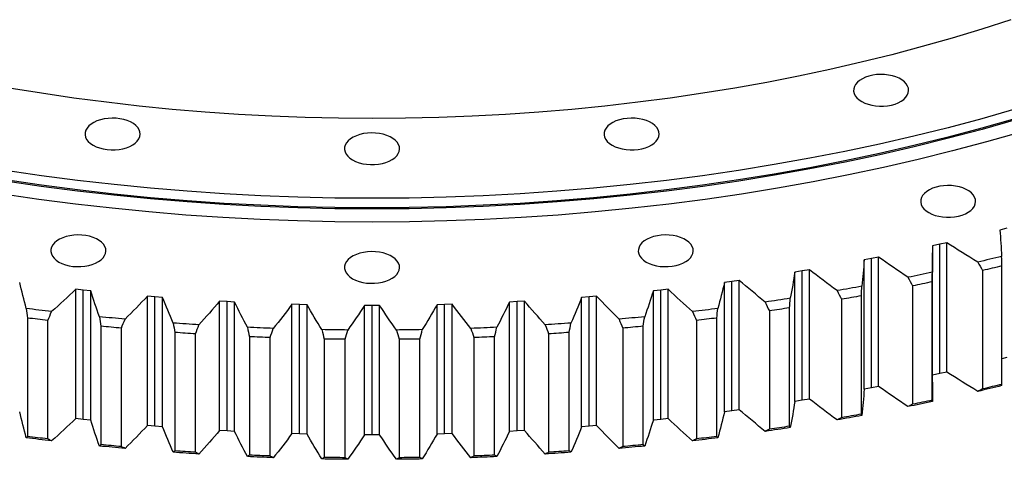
# Model space of a CAD drawing. Header units: millimetres. Extents: x 185 to 11179, y 22946 to 31910.
# Tile 13 of 16: x 7202 to 7792, y 26905 to 27168. Entities that reach past the tile are written whole.
import ezdxf

# ---------------------------------------------------------------- set-up
doc = ezdxf.new("R2010")
doc.units = ezdxf.units.MM
doc.header["$LTSCALE"] = 50

msp = doc.modelspace()

# ---------------------------------------------------------------- linework, layer by layer
at = {"color": 7, "linetype": 'Continuous', "lineweight": 25}
for p, q in [((7793.75, 27043.25), (7789.58, 27042.21)), ((7753.54, 27033.64), (7749.3, 27032.71)), ((7757.76, 27034.61), (7753.54, 27033.64)), ((7753.54, 26956.07), (7753.54, 27033.64)), ((7757.76, 26957.03), (7757.76, 27034.61)), ((7712.61, 27025.11), (7708.29, 27024.29)), ((7708.29, 26946.72), (7708.29, 27024.29)), ((7716.9, 27025.96), (7712.61, 27025.11)), ((7712.61, 26947.54), (7712.61, 27025.11)), ((7716.9, 26948.39), (7716.9, 27025.96)), ((7749.32, 26951), (7749.32, 27028.57)), ((7675.39, 27018.41), (7671.04, 27017.68)), ((7675.39, 26940.84), (7675.39, 27018.41)), ((7779.28, 27017.92), (7779.28, 26946.88)), ((7790.8, 26949.64), (7790.8, 27020.67)), ((7633.33, 27011.98), (7628.92, 27011.36)), ((7633.33, 26934.41), (7633.33, 27011.98)), ((7671.04, 27017.68), (7666.66, 27016.98)), ((7666.66, 26939.41), (7666.66, 27016.98)), ((7671.04, 26940.11), (7671.04, 27017.68)), ((7240.13, 27006.18), (7235.68, 27006.68)), ((7235.68, 26929.11), (7235.68, 27006.68)), ((7244.6, 27005.71), (7240.13, 27006.18)), ((7240.13, 26928.61), (7240.13, 27006.18)), ((7586.33, 27006.18), (7581.87, 27005.71)), ((7590.79, 27006.68), (7586.33, 27006.18)), ((7586.33, 26928.61), (7586.33, 27006.18)), ((7590.79, 26929.11), (7590.79, 27006.68)), ((7628.92, 27011.36), (7624.49, 27010.78)), ((7624.49, 26933.21), (7624.49, 27010.78)), ((7628.92, 26933.79), (7628.92, 27011.36)), ((7737.32, 27008.71), (7737.32, 26937.67)), ((7749.05, 26940.12), (7749.05, 27011.16)), ((7244.6, 26928.14), (7244.6, 27005.71)), ((7283.08, 27002.13), (7278.59, 27002.51)), ((7278.59, 26924.94), (7278.59, 27002.51)), ((7287.58, 27001.79), (7283.08, 27002.13)), ((7283.08, 26924.56), (7283.08, 27002.13)), ((7287.58, 26924.22), (7287.58, 27001.79)), ((7543.38, 27002.13), (7538.88, 27001.79)), ((7538.88, 26924.22), (7538.88, 27001.79)), ((7547.87, 27002.51), (7543.38, 27002.13)), ((7543.38, 26924.56), (7543.38, 27002.13)), ((7547.87, 26924.94), (7547.87, 27002.51)), ((7581.87, 26928.14), (7581.87, 27005.71)), ((7694.68, 27000.64), (7694.68, 26929.6)), ((7706.59, 26931.73), (7706.59, 27002.77)), ((7326.31, 26999.24), (7321.8, 26999.5)), ((7321.8, 26921.93), (7321.8, 26999.5)), ((7330.83, 26999.01), (7326.31, 26999.24)), ((7326.31, 26921.67), (7326.31, 26999.24)), ((7330.83, 26921.44), (7330.83, 26999.01)), ((7369.73, 26997.5), (7365.19, 26997.64)), ((7365.19, 26920.07), (7365.19, 26997.64)), ((7374.26, 26997.4), (7369.73, 26997.5)), ((7369.73, 26919.93), (7369.73, 26997.5)), ((7374.26, 26919.82), (7374.26, 26997.4)), ((7413.23, 26996.92), (7408.69, 26996.94)), ((7408.69, 26919.36), (7408.69, 26996.94)), ((7417.77, 26996.94), (7413.23, 26996.92)), ((7413.23, 26919.35), (7413.23, 26996.92)), ((7417.77, 26919.36), (7417.77, 26996.94)), ((7456.74, 26997.5), (7452.2, 26997.4)), ((7452.2, 26919.82), (7452.2, 26997.4)), ((7461.27, 26997.64), (7456.74, 26997.5)), ((7456.74, 26919.93), (7456.74, 26997.5)), ((7461.27, 26920.07), (7461.27, 26997.64)), ((7500.15, 26999.24), (7495.63, 26999.01)), ((7495.63, 26921.44), (7495.63, 26999.01)), ((7504.67, 26999.5), (7500.15, 26999.24)), ((7500.15, 26921.67), (7500.15, 26999.24)), ((7504.67, 26921.93), (7504.67, 26999.5)), ((7663.5, 26924.48), (7663.5, 26995.52)), ((7206.59, 26989.42), (7206.59, 26918.38)), ((7619.87, 26918.38), (7619.87, 26989.42)), ((7651.43, 26993.71), (7651.43, 26922.67)), ((7218.8, 26916.9), (7218.8, 26987.94)), ((7250.66, 26984.5), (7250.66, 26913.46)), ((7262.97, 26912.3), (7262.97, 26983.34)), ((7563.5, 26983.34), (7563.5, 26912.3)), ((7575.81, 26913.46), (7575.81, 26984.5)), ((7607.67, 26987.94), (7607.67, 26916.9)), ((7295.07, 26980.75), (7295.07, 26909.71)), ((7307.46, 26908.89), (7307.46, 26979.92)), ((7339.74, 26978.2), (7339.74, 26907.16)), ((7352.18, 26906.66), (7352.18, 26977.7)), ((7384.56, 26976.83), (7384.56, 26905.8)), ((7397.03, 26905.63), (7397.03, 26976.67)), ((7429.44, 26976.67), (7429.44, 26905.63)), ((7441.91, 26905.8), (7441.91, 26976.83)), ((7474.29, 26977.7), (7474.29, 26906.66)), ((7486.73, 26907.16), (7486.73, 26978.2)), ((7519.01, 26979.92), (7519.01, 26908.89)), ((7531.4, 26909.71), (7531.4, 26980.75)), ((7793.75, 26965.68), (7790.8, 26964.95)), ((7753.54, 26956.07), (7749.32, 26955.15)), ((7757.76, 26957.03), (7753.54, 26956.07)), ((7712.61, 26947.54), (7708.29, 26946.72)), ((7716.9, 26948.39), (7712.61, 26947.54)), ((7671.04, 26940.11), (7666.66, 26939.41)), ((7675.39, 26940.84), (7671.04, 26940.11)), ((7628.92, 26933.79), (7624.49, 26933.21)), ((7633.33, 26934.41), (7628.92, 26933.79)), ((7240.13, 26928.61), (7235.68, 26929.11)), ((7244.6, 26928.14), (7240.13, 26928.61)), ((7283.08, 26924.56), (7278.59, 26924.94)), ((7287.58, 26924.22), (7283.08, 26924.56)), ((7543.38, 26924.56), (7538.88, 26924.22)), ((7547.87, 26924.94), (7543.38, 26924.56)), ((7586.33, 26928.61), (7581.87, 26928.14)), ((7590.79, 26929.11), (7586.33, 26928.61)), ((7326.31, 26921.67), (7321.8, 26921.93)), ((7330.83, 26921.44), (7326.31, 26921.67)), ((7369.73, 26919.93), (7365.19, 26920.07)), ((7374.26, 26919.82), (7369.73, 26919.93)), ((7413.23, 26919.35), (7408.69, 26919.36)), ((7417.77, 26919.36), (7413.23, 26919.35)), ((7456.74, 26919.93), (7452.2, 26919.82)), ((7461.27, 26920.07), (7456.74, 26919.93)), ((7500.15, 26921.67), (7495.63, 26921.44)), ((7504.67, 26921.93), (7500.15, 26921.67))]:
    msp.add_line(p, q, dxfattribs=at)
at = {"color": 7, "linetype": 'Continuous', "lineweight": 25, "flags": 128}
for points in [[(7796.23, 27168.41), (7778.74, 27162.75), (7760.99, 27157.36), (7743.01, 27152.24), (7724.79, 27147.39), (7706.37, 27142.82), (7687.74, 27138.53), (7668.93, 27134.53), (7649.94, 27130.8), (7630.79, 27127.37), (7611.49, 27124.23), (7592.05, 27121.38), (7572.49, 27118.83), (7552.83, 27116.57), (7533.06, 27114.61), (7513.22, 27112.95), (7493.3, 27111.58), (7473.33, 27110.53), (7453.32, 27109.77), (7433.29, 27109.31), (7413.23, 27109.16), (7393.18, 27109.31), (7373.14, 27109.77), (7353.13, 27110.53), (7333.16, 27111.58), (7313.25, 27112.95), (7293.4, 27114.61), (7273.64, 27116.57), (7253.97, 27118.83), (7234.41, 27121.38), (7214.98, 27124.23), (7195.68, 27127.37)], [(7706.76, 27119.29), (7708.58, 27118.38), (7710.61, 27117.63), (7712.81, 27117.06), (7715.13, 27116.69), (7717.52, 27116.51), (7719.93, 27116.54), (7722.3, 27116.76), (7724.6, 27117.19), (7726.76, 27117.8), (7728.74, 27118.59), (7730.51, 27119.54), (7732.02, 27120.62), (7733.23, 27121.82), (7734.13, 27123.11), (7734.7, 27124.46), (7734.92, 27125.85), (7734.79, 27127.24), (7734.31, 27128.6), (7733.49, 27129.91), (7732.35, 27131.13), (7730.91, 27132.25), (7729.21, 27133.23), (7727.28, 27134.06), (7725.15, 27134.72), (7722.89, 27135.19), (7720.53, 27135.47), (7718.12, 27135.55), (7715.72, 27135.42), (7713.38, 27135.09), (7711.15, 27134.57), (7709.07, 27133.87), (7707.19, 27133), (7705.55, 27131.98), (7704.18, 27130.84), (7703.12, 27129.59), (7702.39, 27128.26), (7701.99, 27126.89), (7701.95, 27125.5), (7702.26, 27124.12), (7702.91, 27122.78), (7703.89, 27121.51), (7705.18, 27120.34), (7706.76, 27119.29)], [(7798.67, 27114.67), (7778.74, 27108.99), (7758.55, 27103.62), (7738.13, 27098.56), (7717.49, 27093.8), (7696.64, 27089.36), (7675.59, 27085.24), (7654.36, 27081.43), (7632.97, 27077.95), (7611.43, 27074.79), (7589.75, 27071.96), (7567.95, 27069.45), (7546.05, 27067.28), (7524.05, 27065.44), (7501.98, 27063.93), (7479.85, 27062.76), (7457.67, 27061.92), (7435.46, 27061.42), (7413.23, 27061.25), (7391.01, 27061.42), (7368.8, 27061.92), (7346.62, 27062.76), (7324.49, 27063.93), (7302.42, 27065.44), (7280.42, 27067.28), (7258.52, 27069.45), (7236.72, 27071.96), (7215.04, 27074.79), (7193.5, 27077.95)], [(7798.9, 27108.29), (7778.95, 27102.61), (7758.76, 27097.23), (7738.32, 27092.16), (7717.67, 27087.41), (7696.8, 27082.96), (7675.74, 27078.84), (7654.5, 27075.03), (7633.1, 27071.54), (7611.55, 27068.38), (7589.85, 27065.55), (7568.04, 27063.05), (7546.12, 27060.87), (7524.12, 27059.03), (7502.03, 27057.52), (7479.88, 27056.35), (7457.69, 27055.51), (7435.47, 27055), (7413.23, 27054.83), (7391, 27055), (7368.77, 27055.51), (7346.58, 27056.35), (7324.44, 27057.52), (7302.35, 27059.03), (7280.34, 27060.87), (7258.42, 27063.05), (7236.61, 27065.55), (7214.92, 27068.38), (7193.37, 27071.54)], [(7798.67, 27108.95), (7778.74, 27103.28), (7758.55, 27097.9), (7738.13, 27092.84), (7717.49, 27088.08), (7696.64, 27083.64), (7675.59, 27079.52), (7654.36, 27075.71), (7632.97, 27072.23), (7611.43, 27069.07), (7589.75, 27066.24), (7567.95, 27063.74), (7546.05, 27061.57), (7524.05, 27059.72), (7501.98, 27058.22), (7479.85, 27057.04), (7457.67, 27056.2), (7435.46, 27055.7), (7413.23, 27055.53), (7391.01, 27055.7), (7368.8, 27056.2), (7346.62, 27057.04), (7324.49, 27058.22), (7302.42, 27059.72), (7280.42, 27061.57), (7258.52, 27063.74), (7236.72, 27066.24), (7215.04, 27069.07), (7193.5, 27072.23)], [(7245.98, 27093.09), (7247.81, 27092.18), (7249.84, 27091.43), (7252.04, 27090.87), (7254.36, 27090.49), (7256.75, 27090.31), (7259.15, 27090.34), (7261.53, 27090.57), (7263.82, 27090.99), (7265.99, 27091.6), (7267.97, 27092.39), (7269.73, 27093.34), (7271.24, 27094.42), (7272.46, 27095.62), (7273.36, 27096.91), (7273.93, 27098.26), (7274.15, 27099.65), (7274.01, 27101.04), (7273.53, 27102.4), (7272.71, 27103.71), (7271.57, 27104.93), (7270.14, 27106.05), (7268.43, 27107.03), (7266.5, 27107.86), (7264.38, 27108.52), (7262.11, 27108.99), (7259.75, 27109.27), (7257.35, 27109.35), (7254.95, 27109.22), (7252.61, 27108.89), (7250.37, 27108.37), (7248.3, 27107.67), (7246.42, 27106.8), (7244.78, 27105.78), (7243.41, 27104.64), (7242.35, 27103.39), (7241.61, 27102.06), (7241.22, 27100.69), (7241.17, 27099.3), (7241.48, 27097.92), (7242.13, 27096.58), (7243.12, 27095.31), (7244.41, 27094.14), (7245.98, 27093.09)], [(7557.15, 27093.09), (7558.97, 27092.18), (7561.01, 27091.43), (7563.21, 27090.87), (7565.53, 27090.49), (7567.91, 27090.31), (7570.32, 27090.34), (7572.7, 27090.57), (7574.99, 27090.99), (7577.16, 27091.6), (7579.14, 27092.39), (7580.9, 27093.34), (7582.41, 27094.42), (7583.63, 27095.62), (7584.53, 27096.91), (7585.1, 27098.26), (7585.32, 27099.65), (7585.18, 27101.04), (7584.7, 27102.4), (7583.88, 27103.71), (7582.74, 27104.93), (7581.31, 27106.05), (7579.6, 27107.03), (7577.67, 27107.86), (7575.55, 27108.52), (7573.28, 27108.99), (7570.92, 27109.27), (7568.52, 27109.35), (7566.12, 27109.22), (7563.78, 27108.89), (7561.54, 27108.37), (7559.46, 27107.67), (7557.58, 27106.8), (7555.94, 27105.78), (7554.58, 27104.64), (7553.52, 27103.39), (7552.78, 27102.06), (7552.39, 27100.69), (7552.34, 27099.3), (7552.65, 27097.92), (7553.3, 27096.58), (7554.28, 27095.31), (7555.58, 27094.14), (7557.15, 27093.09)], [(7801.62, 27100.79), (7781.54, 27095.07), (7761.2, 27089.66), (7740.62, 27084.55), (7719.82, 27079.76), (7698.81, 27075.29), (7677.6, 27071.13), (7656.21, 27067.3), (7634.65, 27063.79), (7612.95, 27060.61), (7591.1, 27057.75), (7569.14, 27055.23), (7547.06, 27053.04), (7524.9, 27051.19), (7502.66, 27049.67), (7480.36, 27048.48), (7458.01, 27047.64), (7435.63, 27047.13), (7413.23, 27046.96), (7390.84, 27047.13), (7368.46, 27047.64), (7346.11, 27048.48), (7323.81, 27049.67), (7301.57, 27051.19), (7279.4, 27053.04), (7257.33, 27055.23), (7235.37, 27057.75), (7213.52, 27060.61), (7191.81, 27063.79)], [(7401.57, 27084.24), (7403.39, 27083.33), (7405.42, 27082.59), (7407.62, 27082.02), (7409.94, 27081.64), (7412.33, 27081.47), (7414.74, 27081.49), (7417.11, 27081.72), (7419.41, 27082.14), (7421.57, 27082.76), (7423.55, 27083.55), (7425.32, 27084.49), (7426.83, 27085.58), (7428.04, 27086.78), (7428.94, 27088.07), (7429.51, 27089.42), (7429.73, 27090.8), (7429.6, 27092.19), (7429.12, 27093.55), (7428.3, 27094.86), (7427.16, 27096.09), (7425.72, 27097.2), (7424.02, 27098.19), (7422.09, 27099.02), (7419.96, 27099.67), (7417.7, 27100.15), (7415.34, 27100.42), (7412.93, 27100.5), (7410.53, 27100.37), (7408.19, 27100.05), (7405.96, 27099.53), (7403.88, 27098.82), (7402, 27097.95), (7400.36, 27096.94), (7398.99, 27095.79), (7397.93, 27094.54), (7397.2, 27093.22), (7396.8, 27091.85), (7396.76, 27090.46), (7397.07, 27089.08), (7397.72, 27087.74), (7398.7, 27086.47), (7399.99, 27085.29), (7401.57, 27084.24)], [(7746.94, 27052.67), (7748.76, 27051.76), (7750.79, 27051.02), (7752.99, 27050.45), (7755.31, 27050.07), (7757.7, 27049.9), (7760.11, 27049.92), (7762.49, 27050.15), (7764.78, 27050.57), (7766.94, 27051.19), (7768.93, 27051.97), (7770.69, 27052.92), (7772.2, 27054.01), (7773.42, 27055.21), (7774.32, 27056.5), (7774.88, 27057.85), (7775.1, 27059.23), (7774.97, 27060.62), (7774.49, 27061.98), (7773.67, 27063.29), (7772.53, 27064.52), (7771.09, 27065.63), (7769.39, 27066.62), (7767.46, 27067.44), (7765.34, 27068.1), (7763.07, 27068.58), (7760.71, 27068.85), (7758.3, 27068.93), (7755.91, 27068.8), (7753.56, 27068.48), (7751.33, 27067.96), (7749.25, 27067.25), (7747.37, 27066.38), (7745.73, 27065.36), (7744.37, 27064.22), (7743.3, 27062.97), (7742.57, 27061.65), (7742.17, 27060.27), (7742.13, 27058.88), (7742.44, 27057.51), (7743.09, 27056.17), (7744.07, 27054.9), (7745.36, 27053.72), (7746.94, 27052.67)], [(7225.5, 27023.02), (7227.32, 27022.11), (7229.35, 27021.37), (7231.55, 27020.8), (7233.87, 27020.42), (7236.26, 27020.25), (7238.67, 27020.27), (7241.05, 27020.5), (7243.34, 27020.93), (7245.5, 27021.54), (7247.49, 27022.33), (7249.25, 27023.27), (7250.76, 27024.36), (7251.97, 27025.56), (7252.88, 27026.85), (7253.44, 27028.2), (7253.66, 27029.58), (7253.53, 27030.97), (7253.05, 27032.34), (7252.23, 27033.64), (7251.09, 27034.87), (7249.65, 27035.98), (7247.95, 27036.97), (7246.02, 27037.8), (7243.89, 27038.46), (7241.63, 27038.93), (7239.27, 27039.21), (7236.86, 27039.28), (7234.46, 27039.15), (7232.12, 27038.83), (7229.89, 27038.31), (7227.81, 27037.6), (7225.93, 27036.73), (7224.29, 27035.72), (7222.93, 27034.57), (7221.86, 27033.32), (7221.13, 27032), (7220.73, 27030.63), (7220.69, 27029.24), (7221, 27027.86), (7221.65, 27026.52), (7222.63, 27025.25), (7223.92, 27024.08), (7225.5, 27023.02)], [(7577.64, 27023.02), (7579.46, 27022.11), (7581.49, 27021.37), (7583.69, 27020.8), (7586.01, 27020.42), (7588.4, 27020.25), (7590.81, 27020.27), (7593.18, 27020.5), (7595.48, 27020.93), (7597.64, 27021.54), (7599.62, 27022.33), (7601.39, 27023.27), (7602.9, 27024.36), (7604.11, 27025.56), (7605.01, 27026.85), (7605.58, 27028.2), (7605.8, 27029.58), (7605.67, 27030.97), (7605.19, 27032.34), (7604.37, 27033.64), (7603.23, 27034.87), (7601.79, 27035.98), (7600.09, 27036.97), (7598.15, 27037.8), (7596.03, 27038.46), (7593.77, 27038.93), (7591.41, 27039.21), (7589, 27039.28), (7586.6, 27039.15), (7584.26, 27038.83), (7582.03, 27038.31), (7579.95, 27037.6), (7578.07, 27036.73), (7576.43, 27035.72), (7575.06, 27034.57), (7574, 27033.32), (7573.27, 27032), (7572.87, 27030.63), (7572.83, 27029.24), (7573.13, 27027.86), (7573.79, 27026.52), (7574.77, 27025.25), (7576.06, 27024.08), (7577.64, 27023.02)], [(7401.57, 27013.01), (7403.39, 27012.1), (7405.42, 27011.36), (7407.62, 27010.79), (7409.94, 27010.41), (7412.33, 27010.24), (7414.74, 27010.26), (7417.11, 27010.49), (7419.41, 27010.91), (7421.57, 27011.53), (7423.55, 27012.32), (7425.32, 27013.26), (7426.83, 27014.35), (7428.04, 27015.55), (7428.94, 27016.84), (7429.51, 27018.19), (7429.73, 27019.57), (7429.6, 27020.96), (7429.12, 27022.32), (7428.3, 27023.63), (7427.16, 27024.86), (7425.72, 27025.97), (7424.02, 27026.96), (7422.09, 27027.79), (7419.96, 27028.44), (7417.7, 27028.92), (7415.34, 27029.19), (7412.93, 27029.27), (7410.53, 27029.14), (7408.19, 27028.82), (7405.96, 27028.3), (7403.88, 27027.59), (7402, 27026.72), (7400.36, 27025.71), (7398.99, 27024.56), (7397.93, 27023.31), (7397.2, 27021.99), (7396.8, 27020.62), (7396.76, 27019.23), (7397.07, 27017.85), (7397.72, 27016.51), (7398.7, 27015.24), (7399.99, 27014.06), (7401.57, 27013.01)], [(7790.69, 27026.42), (7788.9, 27025.98), (7787.11, 27025.55), (7785.31, 27025.12), (7783.52, 27024.69), (7781.72, 27024.26), (7779.92, 27023.83), (7778.12, 27023.41), (7776.32, 27022.98)], [(7790.8, 27020.67), (7789.37, 27020.33), (7787.93, 27019.98), (7786.49, 27019.63), (7785.05, 27019.29), (7783.61, 27018.94), (7782.17, 27018.6), (7780.72, 27018.26), (7779.28, 27017.92)], [(7749.14, 27016.9), (7747.32, 27016.52), (7745.49, 27016.13), (7743.66, 27015.75), (7741.84, 27015.36), (7740.01, 27014.98), (7738.18, 27014.61), (7736.35, 27014.23), (7734.51, 27013.86)], [(7706.87, 27008.51), (7705.02, 27008.17), (7703.17, 27007.83), (7701.31, 27007.5), (7699.46, 27007.16), (7697.6, 27006.83), (7695.74, 27006.5), (7693.88, 27006.18), (7692.02, 27005.85)], [(7749.05, 27011.16), (7747.59, 27010.85), (7746.13, 27010.54), (7744.66, 27010.23), (7743.2, 27009.93), (7741.73, 27009.62), (7740.26, 27009.32), (7738.79, 27009.01), (7737.32, 27008.71)], [(7663.98, 27001.25), (7662.1, 27000.96), (7660.22, 27000.67), (7658.34, 27000.38), (7656.46, 27000.1), (7654.58, 26999.82), (7652.7, 26999.54), (7650.81, 26999.27), (7648.93, 26998.99)], [(7706.59, 27002.77), (7705.1, 27002.5), (7703.62, 27002.23), (7702.13, 27001.96), (7700.64, 27001.69), (7699.15, 27001.43), (7697.66, 27001.16), (7696.17, 27000.9), (7694.68, 27000.64)], [(7221.13, 26993.29), (7219.22, 26993.51), (7217.32, 26993.74), (7215.42, 26993.96), (7213.52, 26994.19), (7211.61, 26994.43), (7209.71, 26994.66), (7207.81, 26994.9), (7205.92, 26995.14)], [(7620.55, 26995.14), (7618.65, 26994.9), (7616.75, 26994.66), (7614.85, 26994.43), (7612.95, 26994.19), (7611.05, 26993.96), (7609.15, 26993.74), (7607.24, 26993.51), (7605.34, 26993.29)], [(7663.5, 26995.52), (7661.99, 26995.29), (7660.49, 26995.06), (7658.98, 26994.83), (7657.47, 26994.6), (7655.96, 26994.38), (7654.45, 26994.15), (7652.94, 26993.93), (7651.43, 26993.71)], [(7218.8, 26987.94), (7217.27, 26988.12), (7215.74, 26988.3), (7214.22, 26988.48), (7212.69, 26988.67), (7211.16, 26988.85), (7209.64, 26989.04), (7208.12, 26989.23), (7206.59, 26989.42)], [(7265.13, 26988.75), (7263.21, 26988.92), (7261.29, 26989.1), (7259.37, 26989.27), (7257.45, 26989.45), (7255.54, 26989.63), (7253.62, 26989.82), (7251.7, 26990), (7249.79, 26990.19)], [(7576.68, 26990.19), (7574.76, 26990), (7572.85, 26989.82), (7570.93, 26989.63), (7569.01, 26989.45), (7567.09, 26989.27), (7565.18, 26989.1), (7563.26, 26988.92), (7561.33, 26988.75)], [(7619.87, 26989.42), (7618.35, 26989.23), (7616.83, 26989.04), (7615.3, 26988.85), (7613.78, 26988.67), (7612.25, 26988.48), (7610.72, 26988.3), (7609.2, 26988.12), (7607.67, 26987.94)], [(7262.97, 26983.34), (7261.43, 26983.48), (7259.89, 26983.62), (7258.35, 26983.76), (7256.81, 26983.91), (7255.27, 26984.05), (7253.73, 26984.2), (7252.2, 26984.35), (7250.66, 26984.5)], [(7309.45, 26985.39), (7307.52, 26985.51), (7305.59, 26985.63), (7303.65, 26985.76), (7301.72, 26985.89), (7299.79, 26986.02), (7297.86, 26986.15), (7295.93, 26986.29), (7294.01, 26986.42)], [(7353.99, 26983.21), (7352.05, 26983.28), (7350.11, 26983.36), (7348.17, 26983.43), (7346.23, 26983.51), (7344.29, 26983.59), (7342.36, 26983.67), (7340.42, 26983.75), (7338.48, 26983.84)], [(7487.99, 26983.84), (7486.05, 26983.75), (7484.11, 26983.67), (7482.17, 26983.59), (7480.23, 26983.51), (7478.3, 26983.43), (7476.36, 26983.36), (7474.42, 26983.28), (7472.48, 26983.21)], [(7532.46, 26986.42), (7530.53, 26986.29), (7528.6, 26986.15), (7526.67, 26986.02), (7524.74, 26985.89), (7522.81, 26985.76), (7520.88, 26985.63), (7518.95, 26985.51), (7517.02, 26985.39)], [(7575.81, 26984.5), (7574.27, 26984.35), (7572.73, 26984.2), (7571.2, 26984.05), (7569.66, 26983.91), (7568.12, 26983.76), (7566.58, 26983.62), (7565.04, 26983.48), (7563.5, 26983.34)], [(7307.46, 26979.92), (7305.91, 26980.02), (7304.36, 26980.12), (7302.81, 26980.22), (7301.26, 26980.33), (7299.71, 26980.43), (7298.17, 26980.54), (7296.62, 26980.65), (7295.07, 26980.75)], [(7352.18, 26977.7), (7350.62, 26977.76), (7349.07, 26977.81), (7347.51, 26977.88), (7345.96, 26977.94), (7344.4, 26978), (7342.84, 26978.06), (7341.29, 26978.13), (7339.74, 26978.2)], [(7398.66, 26982.23), (7396.71, 26982.25), (7394.77, 26982.27), (7392.83, 26982.29), (7390.88, 26982.31), (7388.94, 26982.34), (7387, 26982.37), (7385.05, 26982.4), (7383.11, 26982.44)], [(7397.03, 26976.67), (7395.47, 26976.68), (7393.91, 26976.7), (7392.35, 26976.72), (7390.79, 26976.74), (7389.23, 26976.76), (7387.67, 26976.78), (7386.12, 26976.81), (7384.56, 26976.83)], [(7443.35, 26982.44), (7441.41, 26982.4), (7439.47, 26982.37), (7437.53, 26982.34), (7435.58, 26982.31), (7433.64, 26982.29), (7431.7, 26982.27), (7429.75, 26982.25), (7427.81, 26982.23)], [(7441.91, 26976.83), (7440.35, 26976.81), (7438.79, 26976.78), (7437.23, 26976.76), (7435.68, 26976.74), (7434.12, 26976.72), (7432.56, 26976.7), (7431, 26976.68), (7429.44, 26976.67)], [(7486.73, 26978.2), (7485.18, 26978.13), (7483.62, 26978.06), (7482.07, 26978), (7480.51, 26977.94), (7478.96, 26977.88), (7477.4, 26977.81), (7475.84, 26977.76), (7474.29, 26977.7)], [(7531.4, 26980.75), (7529.85, 26980.65), (7528.3, 26980.54), (7526.75, 26980.43), (7525.2, 26980.33), (7523.65, 26980.22), (7522.11, 26980.12), (7520.56, 26980.02), (7519.01, 26979.92)], [(7790.69, 26948.85), (7788.9, 26948.41), (7787.11, 26947.98), (7785.31, 26947.54), (7783.52, 26947.11), (7781.72, 26946.69), (7779.92, 26946.26), (7778.12, 26945.84), (7776.32, 26945.41)], [(7790.8, 26949.64), (7789.37, 26949.29), (7787.93, 26948.94), (7786.49, 26948.59), (7785.05, 26948.25), (7783.61, 26947.9), (7782.17, 26947.56), (7780.72, 26947.22), (7779.28, 26946.88)], [(7749.14, 26939.33), (7747.32, 26938.95), (7745.49, 26938.56), (7743.66, 26938.17), (7741.84, 26937.79), (7740.01, 26937.41), (7738.18, 26937.03), (7736.35, 26936.66), (7734.51, 26936.29)], [(7749.05, 26940.12), (7747.59, 26939.81), (7746.13, 26939.5), (7744.66, 26939.19), (7743.2, 26938.89), (7741.73, 26938.58), (7740.26, 26938.28), (7738.79, 26937.98), (7737.32, 26937.67)], [(7706.87, 26930.94), (7705.02, 26930.6), (7703.17, 26930.26), (7701.31, 26929.93), (7699.46, 26929.59), (7697.6, 26929.26), (7695.74, 26928.93), (7693.88, 26928.61), (7692.02, 26928.28)], [(7706.59, 26931.73), (7705.1, 26931.46), (7703.62, 26931.19), (7702.13, 26930.92), (7700.64, 26930.65), (7699.15, 26930.39), (7697.66, 26930.12), (7696.17, 26929.86), (7694.68, 26929.6)], [(7663.98, 26923.68), (7662.1, 26923.39), (7660.22, 26923.1), (7658.34, 26922.81), (7656.46, 26922.53), (7654.58, 26922.25), (7652.7, 26921.97), (7650.81, 26921.69), (7648.93, 26921.42)], [(7663.5, 26924.48), (7661.99, 26924.25), (7660.49, 26924.02), (7658.98, 26923.79), (7657.47, 26923.56), (7655.96, 26923.34), (7654.45, 26923.11), (7652.94, 26922.89), (7651.43, 26922.67)], [(7221.13, 26915.71), (7219.22, 26915.94), (7217.32, 26916.16), (7215.42, 26916.39), (7213.52, 26916.62), (7211.61, 26916.86), (7209.71, 26917.09), (7207.81, 26917.33), (7205.92, 26917.57)], [(7218.8, 26916.9), (7217.27, 26917.08), (7215.74, 26917.26), (7214.22, 26917.44), (7212.69, 26917.63), (7211.16, 26917.82), (7209.64, 26918), (7208.12, 26918.19), (7206.59, 26918.38)], [(7620.55, 26917.57), (7618.65, 26917.33), (7616.75, 26917.09), (7614.85, 26916.86), (7612.95, 26916.62), (7611.05, 26916.39), (7609.15, 26916.16), (7607.24, 26915.94), (7605.34, 26915.71)], [(7619.87, 26918.38), (7618.35, 26918.19), (7616.83, 26918), (7615.3, 26917.82), (7613.78, 26917.63), (7612.25, 26917.44), (7610.72, 26917.26), (7609.2, 26917.08), (7607.67, 26916.9)], [(7265.13, 26911.18), (7263.21, 26911.35), (7261.29, 26911.52), (7259.37, 26911.7), (7257.45, 26911.88), (7255.54, 26912.06), (7253.62, 26912.25), (7251.7, 26912.43), (7249.79, 26912.62)], [(7262.97, 26912.3), (7261.43, 26912.44), (7259.89, 26912.58), (7258.35, 26912.72), (7256.81, 26912.87), (7255.27, 26913.01), (7253.73, 26913.16), (7252.2, 26913.31), (7250.66, 26913.46)], [(7576.68, 26912.62), (7574.76, 26912.43), (7572.85, 26912.25), (7570.93, 26912.06), (7569.01, 26911.88), (7567.09, 26911.7), (7565.18, 26911.52), (7563.26, 26911.35), (7561.33, 26911.18)], [(7575.81, 26913.46), (7574.27, 26913.31), (7572.73, 26913.16), (7571.2, 26913.01), (7569.66, 26912.87), (7568.12, 26912.72), (7566.58, 26912.58), (7565.04, 26912.44), (7563.5, 26912.3)], [(7309.45, 26907.82), (7307.52, 26907.94), (7305.59, 26908.06), (7303.65, 26908.19), (7301.72, 26908.32), (7299.79, 26908.45), (7297.86, 26908.58), (7295.93, 26908.71), (7294.01, 26908.85)], [(7307.46, 26908.89), (7305.91, 26908.98), (7304.36, 26909.08), (7302.81, 26909.19), (7301.26, 26909.29), (7299.71, 26909.39), (7298.17, 26909.5), (7296.62, 26909.61), (7295.07, 26909.71)], [(7353.99, 26905.64), (7352.05, 26905.71), (7350.11, 26905.78), (7348.17, 26905.86), (7346.23, 26905.94), (7344.29, 26906.01), (7342.36, 26906.1), (7340.42, 26906.18), (7338.48, 26906.26)], [(7352.18, 26906.66), (7350.62, 26906.72), (7349.07, 26906.78), (7347.51, 26906.84), (7345.96, 26906.9), (7344.4, 26906.96), (7342.84, 26907.03), (7341.29, 26907.09), (7339.74, 26907.16)], [(7397.03, 26905.63), (7395.47, 26905.65), (7393.91, 26905.66), (7392.35, 26905.68), (7390.79, 26905.7), (7389.23, 26905.72), (7387.67, 26905.75), (7386.12, 26905.77), (7384.56, 26905.8)], [(7441.91, 26905.8), (7440.35, 26905.77), (7438.79, 26905.75), (7437.23, 26905.72), (7435.68, 26905.7), (7434.12, 26905.68), (7432.56, 26905.66), (7431, 26905.65), (7429.44, 26905.63)], [(7487.99, 26906.26), (7486.05, 26906.18), (7484.11, 26906.1), (7482.17, 26906.01), (7480.23, 26905.94), (7478.3, 26905.86), (7476.36, 26905.78), (7474.42, 26905.71), (7472.48, 26905.64)], [(7486.73, 26907.16), (7485.18, 26907.09), (7483.62, 26907.03), (7482.07, 26906.96), (7480.51, 26906.9), (7478.96, 26906.84), (7477.4, 26906.78), (7475.84, 26906.72), (7474.29, 26906.66)], [(7532.46, 26908.85), (7530.53, 26908.71), (7528.6, 26908.58), (7526.67, 26908.45), (7524.74, 26908.32), (7522.81, 26908.19), (7520.88, 26908.06), (7518.95, 26907.94), (7517.02, 26907.82)], [(7531.4, 26909.71), (7529.85, 26909.61), (7528.3, 26909.5), (7526.75, 26909.39), (7525.2, 26909.29), (7523.65, 26909.19), (7522.11, 26909.08), (7520.56, 26908.98), (7519.01, 26908.89)], [(7398.66, 26904.66), (7396.71, 26904.68), (7394.77, 26904.7), (7392.83, 26904.72), (7390.88, 26904.74), (7388.94, 26904.77), (7387, 26904.8), (7385.05, 26904.83), (7383.11, 26904.87)], [(7443.35, 26904.87), (7441.41, 26904.83), (7439.47, 26904.8), (7437.53, 26904.77), (7435.58, 26904.74), (7433.64, 26904.72), (7431.7, 26904.7), (7429.75, 26904.68), (7427.81, 26904.66)]]:
    msp.add_lwpolyline(points, dxfattribs=at)
at = {"color": 7, "linetype": 'Continuous', "lineweight": 25}
for points in [[(7789.58, 27042.21), (7790.06, 27036.95), (7790.43, 27031.69), (7790.69, 27026.42)], [(7749.3, 27032.71), (7749.35, 27027.44), (7749.3, 27022.17), (7749.14, 27016.9)], [(7776.32, 27022.98), (7770.05, 27026.82), (7763.87, 27030.69), (7757.76, 27034.61)], [(7708.29, 27024.29), (7707.93, 27019.03), (7707.46, 27013.77), (7706.87, 27008.51)], [(7734.51, 27013.86), (7728.56, 27017.85), (7722.69, 27021.89), (7716.9, 27025.96)], [(7790.8, 27020.67), (7790.77, 27022.59), (7790.73, 27024.5), (7790.69, 27026.42)], [(7692.02, 27005.85), (7686.39, 27010), (7680.85, 27014.19), (7675.39, 27018.41)], [(7776.32, 27022.98), (7777.31, 27021.29), (7778.29, 27019.61), (7779.28, 27017.92)], [(7648.93, 26998.99), (7643.64, 27003.29), (7638.44, 27007.62), (7633.33, 27011.98)], [(7666.66, 27016.98), (7665.88, 27011.73), (7664.98, 27006.49), (7663.98, 27001.25)], [(7734.51, 27013.86), (7735.45, 27012.14), (7736.38, 27010.43), (7737.32, 27008.71)], [(7749.05, 27011.16), (7749.09, 27013.07), (7749.11, 27014.99), (7749.14, 27016.9)], [(7205.92, 26995.14), (7204.49, 27000.34), (7203.18, 27005.56), (7201.98, 27010.78)], [(7235.68, 27006.68), (7230.92, 27002.18), (7226.07, 26997.72), (7221.13, 26993.29)], [(7605.34, 26993.29), (7600.39, 26997.72), (7595.55, 27002.18), (7590.79, 27006.68)], [(7624.49, 27010.78), (7623.29, 27005.56), (7621.97, 27000.34), (7620.55, 26995.14)], [(7706.59, 27002.77), (7706.69, 27004.68), (7706.78, 27006.59), (7706.87, 27008.51)], [(7249.79, 26990.19), (7247.95, 26995.36), (7246.22, 27000.53), (7244.6, 27005.71)], [(7278.59, 27002.51), (7274.2, 26997.89), (7269.71, 26993.31), (7265.13, 26988.75)], [(7294.01, 26986.42), (7291.76, 26991.53), (7289.62, 26996.65), (7287.58, 27001.79)], [(7538.88, 27001.79), (7536.85, 26996.65), (7534.71, 26991.53), (7532.46, 26986.42)], [(7561.33, 26988.75), (7556.75, 26993.31), (7552.26, 26997.89), (7547.87, 27002.51)], [(7581.87, 27005.71), (7580.25, 27000.53), (7578.52, 26995.36), (7576.68, 26990.19)], [(7663.5, 26995.52), (7663.66, 26997.43), (7663.82, 26999.34), (7663.98, 27001.25)], [(7692.02, 27005.85), (7692.9, 27004.11), (7693.79, 27002.37), (7694.68, 27000.64)], [(7205.92, 26995.14), (7206.14, 26993.23), (7206.36, 26991.33), (7206.59, 26989.42)], [(7321.8, 26999.5), (7317.78, 26994.77), (7313.66, 26990.06), (7309.45, 26985.39)], [(7338.48, 26983.84), (7335.83, 26988.88), (7333.28, 26993.94), (7330.83, 26999.01)], [(7365.19, 26997.64), (7361.56, 26992.8), (7357.83, 26988), (7353.99, 26983.21)], [(7383.11, 26982.44), (7380.06, 26987.4), (7377.11, 26992.39), (7374.26, 26997.4)], [(7408.69, 26996.94), (7405.45, 26992.01), (7402.11, 26987.11), (7398.66, 26982.23)], [(7427.81, 26982.23), (7424.36, 26987.11), (7421.02, 26992.01), (7417.77, 26996.94)], [(7452.2, 26997.4), (7449.36, 26992.39), (7446.41, 26987.4), (7443.35, 26982.44)], [(7472.48, 26983.21), (7468.64, 26988), (7464.91, 26992.8), (7461.27, 26997.64)], [(7495.63, 26999.01), (7493.19, 26993.94), (7490.64, 26988.88), (7487.99, 26983.84)], [(7517.02, 26985.39), (7512.8, 26990.06), (7508.69, 26994.77), (7504.67, 26999.5)], [(7619.87, 26989.42), (7620.1, 26991.33), (7620.33, 26993.23), (7620.55, 26995.14)], [(7648.93, 26998.99), (7649.76, 26997.23), (7650.59, 26995.47), (7651.43, 26993.71)], [(7218.8, 26987.94), (7219.58, 26989.72), (7220.35, 26991.5), (7221.13, 26993.29)], [(7249.79, 26990.19), (7250.07, 26988.29), (7250.36, 26986.4), (7250.66, 26984.5)], [(7262.97, 26983.34), (7263.69, 26985.14), (7264.41, 26986.94), (7265.13, 26988.75)], [(7561.33, 26988.75), (7562.05, 26986.94), (7562.77, 26985.14), (7563.5, 26983.34)], [(7575.81, 26984.5), (7576.1, 26986.4), (7576.39, 26988.29), (7576.68, 26990.19)], [(7605.34, 26993.29), (7606.11, 26991.5), (7606.89, 26989.72), (7607.67, 26987.94)], [(7294.01, 26986.42), (7294.36, 26984.53), (7294.71, 26982.64), (7295.07, 26980.75)], [(7307.46, 26979.92), (7308.13, 26981.74), (7308.79, 26983.57), (7309.45, 26985.39)], [(7338.48, 26983.84), (7338.89, 26981.96), (7339.31, 26980.08), (7339.74, 26978.2)], [(7352.18, 26977.7), (7352.78, 26979.54), (7353.39, 26981.37), (7353.99, 26983.21)], [(7472.48, 26983.21), (7473.08, 26981.37), (7473.68, 26979.54), (7474.29, 26977.7)], [(7486.73, 26978.2), (7487.15, 26980.08), (7487.57, 26981.96), (7487.99, 26983.84)], [(7517.02, 26985.39), (7517.68, 26983.57), (7518.34, 26981.74), (7519.01, 26979.92)], [(7531.4, 26980.75), (7531.75, 26982.64), (7532.11, 26984.53), (7532.46, 26986.42)], [(7383.11, 26982.44), (7383.59, 26980.57), (7384.07, 26978.7), (7384.56, 26976.83)], [(7397.03, 26976.67), (7397.57, 26978.52), (7398.12, 26980.37), (7398.66, 26982.23)], [(7427.81, 26982.23), (7428.35, 26980.37), (7428.89, 26978.52), (7429.44, 26976.67)], [(7441.91, 26976.83), (7442.39, 26978.7), (7442.88, 26980.57), (7443.35, 26982.44)], [(7776.32, 26945.41), (7770.05, 26949.24), (7763.87, 26953.12), (7757.76, 26957.03)], [(7734.51, 26936.29), (7728.56, 26940.28), (7722.69, 26944.31), (7716.9, 26948.39)], [(7790.69, 26948.85), (7790.73, 26949.11), (7790.77, 26949.37), (7790.8, 26949.64)], [(7708.29, 26946.72), (7707.93, 26941.46), (7707.46, 26936.2), (7706.87, 26930.94)], [(7779.28, 26946.88), (7778.29, 26946.39), (7777.31, 26945.9), (7776.32, 26945.41)], [(7666.66, 26939.41), (7665.88, 26934.16), (7664.98, 26928.91), (7663.98, 26923.68)], [(7692.02, 26928.28), (7686.39, 26932.43), (7680.85, 26936.62), (7675.39, 26940.84)], [(7737.32, 26937.67), (7736.38, 26937.21), (7735.45, 26936.75), (7734.51, 26936.29)], [(7749.14, 26939.33), (7749.11, 26939.6), (7749.09, 26939.86), (7749.05, 26940.12)], [(7205.92, 26917.57), (7204.49, 26922.77), (7203.18, 26927.99), (7201.98, 26933.21)], [(7624.49, 26933.21), (7623.29, 26927.99), (7621.97, 26922.77), (7620.55, 26917.57)], [(7648.93, 26921.42), (7643.64, 26925.71), (7638.44, 26930.04), (7633.33, 26934.41)], [(7694.68, 26929.6), (7693.79, 26929.16), (7692.9, 26928.72), (7692.02, 26928.28)], [(7706.87, 26930.94), (7706.78, 26931.2), (7706.69, 26931.46), (7706.59, 26931.73)], [(7235.68, 26929.11), (7230.92, 26924.61), (7226.07, 26920.15), (7221.13, 26915.71)], [(7249.79, 26912.62), (7247.95, 26917.78), (7246.22, 26922.96), (7244.6, 26928.14)], [(7278.59, 26924.94), (7274.2, 26920.32), (7269.71, 26915.73), (7265.13, 26911.18)], [(7294.01, 26908.85), (7291.76, 26913.96), (7289.62, 26919.08), (7287.58, 26924.22)], [(7538.88, 26924.22), (7536.85, 26919.08), (7534.71, 26913.96), (7532.46, 26908.85)], [(7561.33, 26911.18), (7556.75, 26915.73), (7552.26, 26920.32), (7547.87, 26924.94)], [(7581.87, 26928.14), (7580.25, 26922.96), (7578.52, 26917.78), (7576.68, 26912.62)], [(7605.34, 26915.71), (7600.39, 26920.14), (7595.55, 26924.61), (7590.79, 26929.11)], [(7663.98, 26923.68), (7663.82, 26923.94), (7663.66, 26924.21), (7663.5, 26924.48)], [(7206.59, 26918.38), (7206.36, 26918.11), (7206.14, 26917.84), (7205.92, 26917.57)], [(7321.8, 26921.93), (7317.78, 26917.2), (7313.66, 26912.49), (7309.45, 26907.82)], [(7338.48, 26906.26), (7335.83, 26911.31), (7333.28, 26916.37), (7330.83, 26921.44)], [(7365.19, 26920.07), (7361.56, 26915.23), (7357.83, 26910.43), (7353.99, 26905.64)], [(7383.11, 26904.87), (7380.06, 26909.83), (7377.11, 26914.82), (7374.26, 26919.82)], [(7408.69, 26919.36), (7405.45, 26914.44), (7402.11, 26909.54), (7398.66, 26904.66)], [(7427.81, 26904.66), (7424.36, 26909.54), (7421.02, 26914.44), (7417.77, 26919.36)], [(7452.2, 26919.82), (7449.36, 26914.82), (7446.41, 26909.83), (7443.35, 26904.87)], [(7472.48, 26905.64), (7468.64, 26910.43), (7464.91, 26915.23), (7461.27, 26920.07)], [(7495.63, 26921.44), (7493.19, 26916.37), (7490.64, 26911.31), (7487.99, 26906.26)], [(7517.02, 26907.82), (7512.8, 26912.49), (7508.69, 26917.2), (7504.67, 26921.93)], [(7620.55, 26917.57), (7620.33, 26917.84), (7620.1, 26918.11), (7619.87, 26918.38)], [(7651.43, 26922.67), (7650.59, 26922.25), (7649.76, 26921.84), (7648.93, 26921.42)], [(7221.13, 26915.71), (7220.35, 26916.11), (7219.58, 26916.5), (7218.8, 26916.9)], [(7250.66, 26913.46), (7250.36, 26913.18), (7250.07, 26912.9), (7249.79, 26912.62)], [(7265.13, 26911.18), (7264.41, 26911.55), (7263.69, 26911.92), (7262.97, 26912.3)], [(7563.5, 26912.3), (7562.77, 26911.92), (7562.05, 26911.55), (7561.33, 26911.18)], [(7576.68, 26912.62), (7576.39, 26912.9), (7576.1, 26913.18), (7575.81, 26913.46)], [(7607.67, 26916.9), (7606.89, 26916.5), (7606.11, 26916.11), (7605.34, 26915.71)], [(7295.07, 26909.71), (7294.71, 26909.43), (7294.36, 26909.14), (7294.01, 26908.85)], [(7309.45, 26907.82), (7308.79, 26908.17), (7308.13, 26908.53), (7307.46, 26908.89)], [(7339.74, 26907.16), (7339.31, 26906.86), (7338.89, 26906.56), (7338.48, 26906.26)], [(7353.99, 26905.64), (7353.39, 26905.98), (7352.78, 26906.32), (7352.18, 26906.66)], [(7384.56, 26905.8), (7384.07, 26905.49), (7383.59, 26905.18), (7383.11, 26904.87)], [(7443.35, 26904.87), (7442.88, 26905.18), (7442.39, 26905.49), (7441.91, 26905.8)], [(7474.29, 26906.66), (7473.68, 26906.32), (7473.08, 26905.98), (7472.48, 26905.64)], [(7487.99, 26906.26), (7487.57, 26906.56), (7487.15, 26906.86), (7486.73, 26907.16)], [(7519.01, 26908.89), (7518.34, 26908.53), (7517.68, 26908.17), (7517.02, 26907.82)], [(7532.46, 26908.85), (7532.11, 26909.14), (7531.75, 26909.43), (7531.4, 26909.71)], [(7398.66, 26904.66), (7398.12, 26904.98), (7397.57, 26905.31), (7397.03, 26905.63)], [(7429.44, 26905.63), (7428.89, 26905.31), (7428.35, 26904.98), (7427.81, 26904.66)]]:
    msp.add_open_spline(points, degree=3, dxfattribs=at)
msp.add_open_spline([(7749.29, 26951), (7749.3, 26949.43), (7749.31, 26945.54), (7749.2, 26941.65), (7749.14, 26939.33)], degree=3, knots=[0, 0, 0, 0, 0.403754, 1, 1, 1, 1], dxfattribs=at)

doc.saveas('drawing.dxf')
